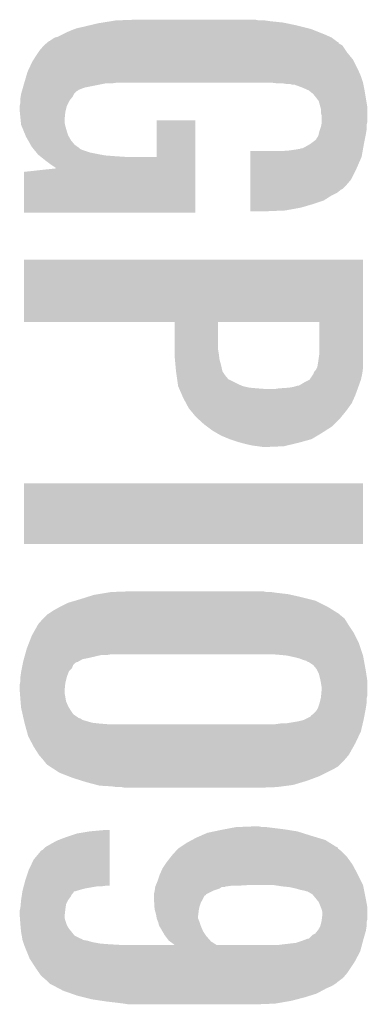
# Model space of a CAD drawing. Extents: x -3.7 to 63.4, y -6.5 to 53.7.
# Tile 17 of 74: x 45.2 to 46.5, y 10.9 to 14.4. Entities that reach past the tile are written whole.
import ezdxf

# ---------------------------------------------------------------- set-up
doc = ezdxf.new("R2010")
doc.units = 0
doc.layers.add('PI_5_CLICK_SHIELD_V100A_GTO', color=11, linetype='CONTINUOUS')

msp = doc.modelspace()

# ---------------------------------------------------------------- linework, layer by layer
at = {"layer": 'PI_5_CLICK_SHIELD_V100A_GTO'}
for points in [[(45.43044, 14.38148), (45.443982, 14.386558), (46.296578, 14.38148), (46.283882, 14.386558)], [(45.443982, 14.386558), (45.450762, 14.3891), (46.283882, 14.386558), (46.273716, 14.3891)], [(45.450762, 14.3891), (45.47362, 14.39418), (46.273716, 14.3891), (46.253398, 14.39418)], [(45.47362, 14.39418), (45.494956, 14.39926), (46.253398, 14.39418), (46.23308, 14.39926)], [(45.494956, 14.39926), (45.52696, 14.40688), (46.23308, 14.39926), (46.196886, 14.40688)], [(45.52696, 14.40688), (45.542834, 14.40942), (46.196886, 14.40688), (46.18482, 14.40942)], [(45.542834, 14.40942), (45.574586, 14.4145), (46.18482, 14.40942), (46.13656, 14.4145)], [(45.574586, 14.4145), (45.590462, 14.41704), (46.13656, 14.4145), (46.11878, 14.41704)], [(45.590462, 14.41704), (45.65904, 14.41958), (46.098462, 14.41704), (46.085762, 14.41958)], [(45.35678, 14.34592), (45.372016, 14.356078), (46.37109, 14.34592), (46.35754, 14.356078)], [(45.372016, 14.356078), (45.372022, 14.356082), (46.35754, 14.356078), (46.357532, 14.356082)], [(45.372022, 14.356082), (45.382182, 14.35862), (46.357532, 14.356082), (46.351822, 14.35862)], [(45.382182, 14.35862), (45.39742, 14.36624), (46.351822, 14.35862), (46.33468, 14.36624)], [(45.39742, 14.36624), (45.41266, 14.37386), (46.33468, 14.36624), (46.31563, 14.37386)], [(45.41266, 14.37386), (45.43044, 14.38148), (46.31563, 14.37386), (46.296578, 14.38148)], [(45.31868, 14.310362), (45.333916, 14.328138), (46.407494, 14.310362), (46.395642, 14.328138)], [(45.333916, 14.328138), (45.33392, 14.328142), (46.395642, 14.328138), (46.395636, 14.328142)], [(45.33392, 14.328142), (45.342808, 14.335758), (46.395636, 14.328142), (46.382946, 14.335758)], [(45.342808, 14.335758), (45.348724, 14.340826), (46.382946, 14.335758), (46.380406, 14.340826)], [(45.348724, 14.340826), (45.34874, 14.34084), (46.380406, 14.340826), (46.377864, 14.34084)], [(45.34874, 14.34084), (45.351706, 14.34338), (46.377864, 14.34084), (46.374478, 14.34338)], [(45.351706, 14.34338), (45.354246, 14.343386), (46.374478, 14.34338), (46.37447, 14.343386)], [(45.354246, 14.343386), (45.35678, 14.34592), (46.37447, 14.343386), (46.37109, 14.34592)], [(45.296664, 14.277338), (45.315292, 14.30528), (46.433742, 14.277338), (46.41088, 14.30528)], [(45.315292, 14.30528), (45.31868, 14.310362), (46.41088, 14.30528), (46.407494, 14.310362)], [(45.279056, 14.24178), (45.293282, 14.272262), (46.45152, 14.24178), (46.43628, 14.272262)], [(45.293282, 14.272262), (45.296664, 14.277338), (46.43628, 14.272262), (46.433742, 14.277338)], [(45.264294, 14.19606), (45.271016, 14.21892), (46.4693, 14.19606), (46.46168, 14.21892)], [(45.271016, 14.21892), (45.2755, 14.23416), (46.46168, 14.21892), (46.454908, 14.23416)], [(45.2755, 14.23416), (45.279056, 14.24178), (46.454908, 14.23416), (46.45152, 14.24178)], [(45.256992, 14.170656), (45.25917, 14.178278), (45.45838, 14.170656), (45.478698, 14.178278)], [(45.25917, 14.178278), (45.2628, 14.19098), (45.478698, 14.178278), (45.542198, 14.19098)], [(45.2628, 14.19098), (45.263546, 14.19352), (45.542198, 14.19098), (45.554898, 14.19352)], [(45.263546, 14.19352), (45.264294, 14.19606), (45.577758, 14.19352), (45.59554, 14.19606)], [(46.141656, 14.196058), (46.141638, 14.19606), (46.4693, 14.196058), (46.4693, 14.19606)], [(46.16196, 14.19352), (46.141656, 14.196058), (46.469808, 14.19352), (46.4693, 14.196058)], [(46.197518, 14.19098), (46.182278, 14.19352), (46.470316, 14.19098), (46.469808, 14.19352)], [(46.217838, 14.188442), (46.210216, 14.19098), (46.470824, 14.188442), (46.470316, 14.19098)], [(46.225456, 14.18844), (46.217838, 14.188442), (46.470824, 14.18844), (46.470824, 14.188442)], [(46.2534, 14.17828), (46.225456, 14.18844), (46.472856, 14.17828), (46.470824, 14.18844)], [(46.270544, 14.17066), (46.2534, 14.17828), (46.47438, 14.17066), (46.472856, 14.17828)], [(45.2501, 14.140182), (45.250946, 14.14526), (45.431456, 14.140182), (45.43552, 14.14526)], [(45.250946, 14.14526), (45.252638, 14.155416), (45.43552, 14.14526), (45.440598, 14.155416)], [(45.252638, 14.155416), (45.25264, 14.155422), (45.440598, 14.155416), (45.440604, 14.155422)], [(45.25264, 14.155422), (45.25554, 14.165578), (45.440604, 14.155422), (45.45076, 14.165578)], [(45.25554, 14.165578), (45.256266, 14.168118), (45.45076, 14.165578), (45.455836, 14.168118)], [(45.256266, 14.168118), (45.256992, 14.170656), (45.455836, 14.168118), (45.45838, 14.170656)], [(46.276258, 14.16812), (46.270544, 14.17066), (46.474804, 14.16812), (46.47438, 14.17066)], [(46.288958, 14.157962), (46.276258, 14.16812), (46.476498, 14.157962), (46.474804, 14.16812)], [(46.29404, 14.15288), (46.288958, 14.157962), (46.477344, 14.15288), (46.476498, 14.157962)], [(46.3042, 14.14018), (46.29404, 14.15288), (46.47946, 14.14018), (46.477344, 14.15288)], [(45.24756, 14.112242), (45.2501, 14.124942), (45.4152, 14.112242), (45.42155, 14.124942)], [(45.24756, 14.112238), (45.24756, 14.112242), (45.415198, 14.112238), (45.4152, 14.112242)], [(45.24756, 14.096998), (45.24756, 14.112238), (45.411388, 14.096998), (45.415198, 14.112238)], [(45.2501, 14.132558), (45.2501, 14.140182), (45.425358, 14.132558), (45.431456, 14.140182)], [(45.2501, 14.124942), (45.2501, 14.132558), (45.42155, 14.124942), (45.425358, 14.132558)], [(46.311818, 14.130024), (46.3042, 14.14018), (46.481154, 14.130024), (46.47946, 14.14018)], [(46.317364, 14.109698), (46.311818, 14.130024), (46.48454, 14.109698), (46.481154, 14.130024)], [(46.31944, 14.102084), (46.317364, 14.109698), (46.48454, 14.102084), (46.48454, 14.109698)], [(45.24807, 14.091918), (45.24756, 14.096998), (45.41012, 14.091918), (45.411388, 14.096998)], [(45.250608, 14.066522), (45.24807, 14.091918), (45.40758, 14.066522), (45.41012, 14.091918)], [(46.31944, 14.089382), (46.31944, 14.102084), (46.48454, 14.089382), (46.48454, 14.102084)], [(46.32198, 14.079222), (46.31944, 14.089382), (46.48454, 14.079222), (46.48454, 14.089382)], [(46.32198, 14.056358), (46.32198, 14.079222), (46.48454, 14.056358), (46.48454, 14.079222)], [(45.25188, 14.053818), (45.250608, 14.066522), (45.40758, 14.053818), (45.40758, 14.066522)], [(45.25264, 14.046202), (45.25188, 14.053818), (45.409104, 14.046202), (45.40758, 14.053818)], [(45.254734, 14.04112), (45.25264, 14.046202), (45.41012, 14.04112), (45.409104, 14.046202)], [(45.262054, 14.02334), (45.254734, 14.04112), (45.4152, 14.02334), (45.41012, 14.04112)], [(45.73524, 13.931922), (45.73526, 14.061418), (45.87239, 13.931922), (45.8724, 14.061418)], [(45.73526, 14.061418), (45.735262, 14.06144), (45.8724, 14.061418), (45.735262, 14.06144)], [(46.316052, 14.028418), (46.31944, 14.038582), (46.482, 14.028418), (46.482, 14.038582)], [(46.31944, 14.038582), (46.320962, 14.046198), (46.482, 14.038582), (46.482, 14.046198)], [(46.320962, 14.046198), (46.32198, 14.051282), (46.482, 14.046198), (46.48327, 14.051282)], [(46.32198, 14.051282), (46.32198, 14.056358), (46.48327, 14.051282), (46.48454, 14.056358)], [(45.26833, 14.008098), (45.262054, 14.02334), (45.42028, 14.008098), (45.4152, 14.02334)], [(45.27042, 14.00302), (45.26833, 14.008098), (45.423184, 14.00302), (45.42028, 14.008098)], [(45.277676, 13.990322), (45.27042, 14.00302), (45.43044, 13.990322), (45.423184, 14.00302)], [(46.304202, 13.997942), (46.30928, 14.00556), (46.476412, 13.997942), (46.477936, 14.00556)], [(46.30928, 14.00556), (46.311818, 14.01318), (46.477936, 14.00556), (46.47946, 14.01318)], [(46.311818, 14.01318), (46.31436, 14.023338), (46.47946, 14.01318), (46.481152, 14.023338)], [(46.31436, 14.023338), (46.316052, 14.028418), (46.481152, 14.023338), (46.482, 14.028418)], [(45.286388, 13.975078), (45.277676, 13.990322), (45.443142, 13.975078), (45.43044, 13.990322)], [(45.290738, 13.967462), (45.286388, 13.975078), (45.453806, 13.967462), (45.443142, 13.975078)], [(45.294898, 13.962378), (45.290738, 13.967462), (45.460922, 13.962378), (45.453806, 13.967462)], [(46.253404, 13.962382), (46.263558, 13.96746), (46.469598, 13.962382), (46.470494, 13.96746)], [(46.263558, 13.96746), (46.276894, 13.97508), (46.470494, 13.96746), (46.47184, 13.97508)], [(46.276894, 13.97508), (46.28134, 13.97762), (46.47184, 13.97508), (46.472348, 13.97762)], [(46.28134, 13.97762), (46.301662, 13.992866), (46.472348, 13.97762), (46.475396, 13.992866)], [(46.301662, 13.992866), (46.304202, 13.997942), (46.475396, 13.992866), (46.476412, 13.997942)], [(45.296976, 13.959838), (45.294898, 13.962378), (45.463464, 13.959838), (45.460922, 13.962378)], [(45.299054, 13.9573), (45.296976, 13.959838), (45.468542, 13.9573), (45.463464, 13.959838)], [(45.307366, 13.94714), (45.299054, 13.9573), (45.499022, 13.94714), (45.468542, 13.9573)], [(45.311522, 13.94206), (45.307366, 13.94714), (45.52442, 13.94206), (45.499022, 13.94714)], [(45.313598, 13.939522), (45.311522, 13.94206), (45.53838, 13.939522), (45.52442, 13.94206)], [(45.316776, 13.93698), (45.313598, 13.939522), (45.55236, 13.93698), (45.53838, 13.939522)], [(45.319952, 13.93444), (45.316776, 13.93698), (45.58538, 13.93444), (45.55236, 13.93698)], [(45.323126, 13.9319), (45.319952, 13.93444), (45.623478, 13.9319), (45.58538, 13.93444)], [(45.339, 13.9192), (45.323126, 13.9319), (45.87239, 13.9192), (45.87239, 13.9319)], [(45.623478, 13.9319), (45.73524, 13.931922), (45.87239, 13.9319), (45.87239, 13.931922)], [(46.067994, 13.89126), (46.067998, 13.931898), (46.44644, 13.89126), (46.464218, 13.931898)], [(46.067998, 13.931898), (46.068002, 13.95222), (46.464218, 13.931898), (46.467804, 13.95222)], [(46.17466, 13.95222), (46.20768, 13.95476), (46.467804, 13.95222), (46.468252, 13.95476)], [(46.20768, 13.95476), (46.22546, 13.9573), (46.468252, 13.95476), (46.4687, 13.9573)], [(46.22546, 13.9573), (46.240702, 13.95984), (46.4687, 13.9573), (46.46915, 13.95984)], [(46.240702, 13.95984), (46.243244, 13.959842), (46.46915, 13.95984), (46.46915, 13.959842)], [(46.243244, 13.959842), (46.248324, 13.96238), (46.46915, 13.959842), (46.469598, 13.96238)], [(46.248324, 13.96238), (46.253404, 13.962382), (46.469598, 13.96238), (46.469598, 13.962382)], [(45.35932, 13.90396), (45.339, 13.9192), (45.872388, 13.90396), (45.87239, 13.9192)], [(45.37456, 13.8938), (45.35932, 13.90396), (45.872388, 13.8938), (45.872388, 13.90396)], [(45.2628, 13.733802), (45.26282, 13.878562), (45.872378, 13.733802), (45.872386, 13.878562)], [(45.26282, 13.878562), (45.378516, 13.891194), (45.872386, 13.878562), (45.872388, 13.891194)], [(45.377094, 13.891266), (45.37456, 13.8938), (45.872388, 13.891266), (45.872388, 13.8938)], [(45.378516, 13.891214), (45.377094, 13.891266), (45.872388, 13.891214), (45.872388, 13.891266)], [(45.378516, 13.891194), (45.378516, 13.891214), (45.872388, 13.891194), (45.872388, 13.891214)], [(46.06799, 13.85062), (46.067994, 13.89126), (46.42612, 13.85062), (46.44644, 13.89126)], [(46.067988, 13.83284), (46.06799, 13.85062), (46.410882, 13.83284), (46.42612, 13.85062)], [(46.067988, 13.817598), (46.067988, 13.83284), (46.395636, 13.817598), (46.410882, 13.83284)], [(46.067982, 13.77696), (46.067984, 13.794738), (46.3296, 13.77696), (46.35754, 13.794738)], [(46.067984, 13.794738), (46.067986, 13.804898), (46.35754, 13.794738), (46.377858, 13.804898)], [(46.067986, 13.81506), (46.067988, 13.817598), (46.39056, 13.81506), (46.395636, 13.817598)], [(46.067986, 13.804898), (46.067986, 13.81506), (46.377858, 13.804898), (46.39056, 13.81506)], [(46.06798, 13.75156), (46.067982, 13.76426), (46.24832, 13.75156), (46.2915, 13.76426)], [(46.067982, 13.76426), (46.067982, 13.77696), (46.2915, 13.76426), (46.3296, 13.77696)], [(45.872378, 13.73378), (45.2628, 13.733802), (45.872378, 13.73378), (45.872378, 13.733802)], [(46.06798, 13.7414), (46.06798, 13.75156), (46.192438, 13.7414), (46.24832, 13.75156)], [(46.06798, 13.738882), (46.06798, 13.7414), (46.132006, 13.738882), (46.192438, 13.7414)], [(46.13148, 13.73886), (46.06798, 13.738882), (46.13148, 13.73886), (46.132006, 13.738882)], [(45.26282, 13.566118), (45.262822, 13.56614), (46.4693, 13.566118), (45.262822, 13.56614)], [(45.26282, 13.345162), (45.26282, 13.566118), (46.4693, 13.345162), (46.4693, 13.566118)], [(45.798718, 13.34516), (45.26282, 13.345162), (46.4693, 13.34516), (46.4693, 13.345162)], [(45.798738, 13.246102), (45.798718, 13.34516), (45.95368, 13.246102), (45.953702, 13.34516)], [(46.31436, 13.345138), (45.953702, 13.34516), (46.4693, 13.345138), (46.4693, 13.34516)], [(46.31436, 13.23594), (46.31436, 13.345138), (46.4693, 13.23594), (46.4693, 13.345138)], [(45.79874, 13.23086), (45.798738, 13.246102), (45.95622, 13.23086), (45.95368, 13.246102)], [(45.79874, 13.225778), (45.79874, 13.23086), (45.956856, 13.225778), (45.95622, 13.23086)], [(46.31073, 13.21054), (46.31436, 13.23594), (46.4693, 13.21054), (46.4693, 13.23594)], [(45.800126, 13.210542), (45.79874, 13.225778), (45.95876, 13.210542), (45.956856, 13.225778)], [(45.801742, 13.19276), (45.800126, 13.210542), (45.96384, 13.19276), (45.95876, 13.210542)], [(46.306738, 13.185138), (46.30928, 13.20038), (46.4693, 13.185138), (46.4693, 13.20038)], [(46.30928, 13.20038), (46.31073, 13.21054), (46.4693, 13.20038), (46.4693, 13.21054)], [(45.80382, 13.169902), (45.801742, 13.19276), (45.968918, 13.169902), (45.96384, 13.19276)], [(45.80382, 13.1699), (45.80382, 13.169902), (45.96892, 13.1699), (45.968918, 13.169902)], [(45.805998, 13.15466), (45.80382, 13.1699), (45.97908, 13.15466), (45.96892, 13.1699)], [(46.278794, 13.13942), (46.294036, 13.162274), (46.461678, 13.13942), (46.466758, 13.162274)], [(46.294036, 13.162282), (46.29404, 13.164816), (46.46676, 13.162282), (46.467076, 13.164816)], [(46.294036, 13.162274), (46.294036, 13.162282), (46.466758, 13.162274), (46.46676, 13.162282)], [(46.29404, 13.164816), (46.296578, 13.169896), (46.467076, 13.164816), (46.46771, 13.169896)], [(46.296578, 13.169896), (46.301658, 13.17498), (46.46771, 13.169896), (46.468346, 13.17498)], [(46.301658, 13.17498), (46.305468, 13.1826), (46.468346, 13.17498), (46.4693, 13.1826)], [(46.305468, 13.1826), (46.306738, 13.185138), (46.4693, 13.1826), (46.4693, 13.185138)], [(45.808174, 13.139428), (45.805998, 13.15466), (45.991774, 13.139428), (45.97908, 13.15466)], [(45.808176, 13.13942), (45.808174, 13.139428), (45.994316, 13.13942), (45.991774, 13.139428)], [(45.810352, 13.12418), (45.808176, 13.13942), (46.0248, 13.12418), (45.994316, 13.13942)], [(46.24578, 13.12164), (46.258482, 13.12926), (46.455212, 13.12164), (46.457982, 13.12926)], [(46.258482, 13.12926), (46.278794, 13.139418), (46.457982, 13.12926), (46.461676, 13.139418)], [(46.278794, 13.139418), (46.278794, 13.13942), (46.461676, 13.139418), (46.461678, 13.13942)], [(45.81144, 13.116564), (45.810352, 13.12418), (46.042574, 13.116564), (46.0248, 13.12418)], [(45.811442, 13.116562), (45.81144, 13.116564), (46.042578, 13.116562), (46.042574, 13.116564)], [(45.813664, 13.11148), (45.811442, 13.116562), (46.06544, 13.11148), (46.042578, 13.116562)], [(45.814776, 13.10894), (45.813664, 13.11148), (46.09338, 13.10894), (46.06544, 13.11148)], [(45.815888, 13.1064), (45.814776, 13.10894), (46.1264, 13.1064), (46.09338, 13.10894)], [(45.825886, 13.083542), (45.815888, 13.1064), (46.44136, 13.083542), (46.44967, 13.1064)], [(46.154338, 13.1064), (46.16958, 13.10894), (46.44967, 13.1064), (46.450594, 13.10894)], [(46.16958, 13.10894), (46.205142, 13.11148), (46.450594, 13.10894), (46.451518, 13.11148)], [(46.205142, 13.11148), (46.22038, 13.11402), (46.451518, 13.11148), (46.452442, 13.11402)], [(46.22038, 13.11402), (46.238156, 13.1191), (46.452442, 13.11402), (46.454288, 13.1191)], [(46.240696, 13.1191), (46.24578, 13.12164), (46.454288, 13.1191), (46.455212, 13.12164)], [(45.82922, 13.075918), (45.825886, 13.083542), (46.437894, 13.075918), (46.44136, 13.083542)], [(45.840058, 13.0556), (45.82922, 13.075918), (46.428658, 13.0556), (46.437894, 13.075918)], [(45.849538, 13.037822), (45.840058, 13.0556), (46.415728, 13.037822), (46.428658, 13.0556)], [(45.858008, 13.02766), (45.849538, 13.037822), (46.40834, 13.02766), (46.415728, 13.037822)], [(45.874938, 13.007342), (45.858008, 13.02766), (46.391716, 13.007342), (46.40834, 13.02766)], [(45.88332, 12.999722), (45.874938, 13.007342), (46.385482, 12.999722), (46.391716, 13.007342)], [(45.90288, 12.98194), (45.88332, 12.999722), (46.367698, 12.98194), (46.385482, 12.999722)], [(45.91304, 12.97432), (45.90288, 12.98194), (46.360078, 12.97432), (46.367698, 12.98194)], [(45.93336, 12.95908), (45.91304, 12.97432), (46.336372, 12.95908), (46.360078, 12.97432)], [(45.946422, 12.95146), (45.93336, 12.95908), (46.32452, 12.95146), (46.336372, 12.95908)], [(45.963838, 12.9413), (45.946422, 12.95146), (46.307588, 12.9413), (46.32452, 12.95146)], [(45.994322, 12.9286), (45.963838, 12.9413), (46.286422, 12.9286), (46.307588, 12.9413)], [(45.994328, 12.928598), (45.994322, 12.9286), (46.28642, 12.928598), (46.286422, 12.9286)], [(46.0248, 12.91844), (45.994328, 12.928598), (46.249844, 12.91844), (46.28642, 12.928598)], [(46.034114, 12.9159), (46.0248, 12.91844), (46.2407, 12.9159), (46.249844, 12.91844)], [(46.05274, 12.91082), (46.034114, 12.9159), (46.219362, 12.91082), (46.2407, 12.9159)], [(46.075602, 12.90574), (46.05274, 12.91082), (46.198026, 12.90574), (46.219362, 12.91082)], [(46.09592, 12.9032), (46.075602, 12.90574), (46.187358, 12.9032), (46.198026, 12.90574)], [(46.1137, 12.90066), (46.09592, 12.9032), (46.1264, 12.90066), (46.187358, 12.9032)], [(45.2628, 12.555242), (45.26282, 12.771098), (46.469278, 12.555242), (46.4693, 12.771098)], [(45.26282, 12.771098), (45.262822, 12.77112), (46.4693, 12.771098), (45.262822, 12.77112)], [(46.469278, 12.55522), (45.2628, 12.555242), (46.469278, 12.55522), (46.469278, 12.555242)], [(45.446186, 12.35456), (45.46346, 12.35964), (46.299122, 12.35456), (46.278802, 12.35964)], [(45.46346, 12.35964), (45.48759, 12.36726), (46.278802, 12.35964), (46.24832, 12.36726)], [(45.48759, 12.36726), (45.51172, 12.37488), (46.24832, 12.36726), (46.21403, 12.37488)], [(45.51172, 12.37488), (45.52696, 12.37742), (46.21403, 12.37488), (46.2026, 12.37742)], [(45.52696, 12.37742), (45.55744, 12.3825), (46.2026, 12.37742), (46.15942, 12.3825)], [(45.55744, 12.3825), (45.572682, 12.38504), (46.15942, 12.3825), (46.14164, 12.38504)], [(45.572682, 12.38504), (45.64126, 12.38758), (46.126402, 12.38504), (46.113702, 12.38758)], [(45.366938, 12.318998), (45.3898, 12.3317), (46.365162, 12.318998), (46.344838, 12.3317)], [(45.3898, 12.3317), (45.420282, 12.346942), (46.344838, 12.3317), (46.314358, 12.346942)], [(45.420282, 12.346942), (45.446186, 12.35456), (46.314358, 12.346942), (46.299122, 12.35456)], [(45.3136, 12.27074), (45.331374, 12.291056), (46.41596, 12.27074), (46.40326, 12.291056)], [(45.331374, 12.291056), (45.331378, 12.29106), (46.40326, 12.291056), (46.403256, 12.29106)], [(45.331378, 12.29106), (45.341538, 12.301218), (46.403256, 12.29106), (46.390562, 12.301218)], [(45.341538, 12.301218), (45.346618, 12.306298), (46.390562, 12.301218), (46.385482, 12.306298)], [(45.346618, 12.306298), (45.346624, 12.306302), (46.385482, 12.306298), (46.385476, 12.306302)], [(45.346624, 12.306302), (45.351702, 12.308842), (46.385476, 12.306302), (46.381412, 12.308842)], [(45.351702, 12.308842), (45.366938, 12.318998), (46.381412, 12.308842), (46.365162, 12.318998)], [(45.296452, 12.240258), (45.3136, 12.27074), (46.43628, 12.240258), (46.41596, 12.27074)], [(45.28086, 12.204698), (45.29074, 12.230102), (46.45406, 12.204698), (46.441358, 12.230102)], [(45.29074, 12.230102), (45.296452, 12.240258), (46.441358, 12.230102), (46.43628, 12.240258)], [(45.267314, 12.16406), (45.27296, 12.18438), (46.467608, 12.16406), (46.460834, 12.18438)], [(45.27296, 12.18438), (45.28086, 12.204698), (46.460834, 12.18438), (46.45406, 12.204698)], [(45.26026, 12.13866), (45.262376, 12.146282), (45.457744, 12.13866), (45.471084, 12.146282)], [(45.262376, 12.146282), (45.263786, 12.15136), (45.471084, 12.146282), (45.49648, 12.15136)], [(45.263786, 12.15136), (45.26661, 12.16152), (45.49648, 12.15136), (45.539662, 12.16152)], [(45.26661, 12.16152), (45.267314, 12.16406), (45.559982, 12.16152), (45.575222, 12.16406)], [(46.17466, 12.16152), (46.14418, 12.16406), (46.468454, 12.16152), (46.467608, 12.16406)], [(46.20006, 12.15898), (46.17466, 12.16152), (46.4693, 12.15898), (46.468454, 12.16152)], [(46.22292, 12.1539), (46.20006, 12.15898), (46.470224, 12.1539), (46.4693, 12.15898)], [(46.243242, 12.148818), (46.22292, 12.1539), (46.471148, 12.148818), (46.470224, 12.1539)], [(46.255942, 12.14374), (46.243242, 12.148818), (46.472072, 12.14374), (46.471148, 12.148818)], [(45.253148, 12.1031), (45.25518, 12.113264), (45.422824, 12.1031), (45.43298, 12.113264)], [(45.25518, 12.113264), (45.25772, 12.12596), (45.43298, 12.113264), (45.438064, 12.12596)], [(45.25772, 12.12596), (45.259244, 12.133582), (45.438064, 12.12596), (45.445684, 12.133582)], [(45.259244, 12.133582), (45.259752, 12.13612), (45.445684, 12.133582), (45.450764, 12.13612)], [(45.259752, 12.136122), (45.26026, 12.13866), (45.453304, 12.136122), (45.457744, 12.13866)], [(45.259752, 12.13612), (45.259752, 12.136122), (45.450764, 12.13612), (45.453304, 12.136122)], [(46.266104, 12.141198), (46.255942, 12.14374), (46.472534, 12.141198), (46.472072, 12.14374)], [(46.273724, 12.13612), (46.266104, 12.141198), (46.473458, 12.13612), (46.472534, 12.141198)], [(46.276266, 12.136116), (46.273724, 12.13612), (46.473458, 12.136116), (46.473458, 12.13612)], [(46.291502, 12.125956), (46.276266, 12.136116), (46.475306, 12.125956), (46.473458, 12.136116)], [(46.304202, 12.110716), (46.291502, 12.125956), (46.478076, 12.110716), (46.475306, 12.125956)], [(46.308012, 12.1031), (46.304202, 12.110716), (46.47946, 12.1031), (46.478076, 12.110716)], [(45.2501, 12.082782), (45.25264, 12.100558), (45.415202, 12.082782), (45.42187, 12.100558)], [(45.2501, 12.08278), (45.2501, 12.082782), (45.4152, 12.08278), (45.415202, 12.082782)], [(45.2501, 12.067542), (45.2501, 12.08278), (45.41139, 12.067542), (45.4152, 12.08278)], [(45.25264, 12.100558), (45.253148, 12.1031), (45.42187, 12.100558), (45.422824, 12.1031)], [(46.311822, 12.095478), (46.308012, 12.1031), (46.480634, 12.095478), (46.47946, 12.1031)], [(46.3169, 12.07516), (46.311822, 12.095478), (46.48376, 12.07516), (46.480634, 12.095478)], [(45.24756, 12.054842), (45.249082, 12.06246), (45.409358, 12.054842), (45.41012, 12.06246)], [(45.24756, 12.03706), (45.24756, 12.054842), (45.40758, 12.03706), (45.409358, 12.054842)], [(45.249082, 12.06246), (45.2501, 12.067542), (45.41012, 12.06246), (45.41139, 12.067542)], [(46.317918, 12.070078), (46.3169, 12.07516), (46.48454, 12.070078), (46.48376, 12.07516)], [(46.31944, 12.06246), (46.317918, 12.070078), (46.48454, 12.06246), (46.48454, 12.070078)], [(46.32198, 12.047218), (46.31944, 12.06246), (46.48454, 12.047218), (46.48454, 12.06246)], [(46.32198, 12.03706), (46.32198, 12.047218), (46.48454, 12.03706), (46.48454, 12.047218)], [(45.24756, 12.037058), (45.24756, 12.03706), (45.40758, 12.037058), (45.40758, 12.03706)], [(45.248538, 12.024362), (45.24756, 12.037058), (45.40758, 12.024362), (45.40758, 12.037058)], [(45.249514, 12.01166), (45.248538, 12.024362), (45.41012, 12.01166), (45.40758, 12.024362)], [(45.2501, 12.00404), (45.249514, 12.01166), (45.411392, 12.00404), (45.41012, 12.01166)], [(46.314994, 11.99134), (46.318804, 12.006578), (46.482, 11.99134), (46.482, 12.006578)], [(46.318804, 12.006578), (46.31944, 12.00912), (46.482, 12.006578), (46.482634, 12.00912)], [(46.31944, 12.00912), (46.320132, 12.016738), (46.482634, 12.00912), (46.48454, 12.016738)], [(46.320132, 12.016738), (46.32198, 12.03706), (46.48454, 12.016738), (46.48454, 12.03706)], [(45.250736, 11.996422), (45.2501, 12.00404), (45.41266, 11.996422), (45.411392, 12.00404)], [(45.252218, 11.978642), (45.250736, 11.996422), (45.42028, 11.978642), (45.41266, 11.996422)], [(45.25264, 11.973562), (45.252218, 11.978642), (45.423328, 11.973562), (45.42028, 11.978642)], [(45.254374, 11.965938), (45.25264, 11.973562), (45.4279, 11.965938), (45.423328, 11.973562)], [(46.301658, 11.960858), (46.30928, 11.973558), (46.477078, 11.960858), (46.479458, 11.973558)], [(46.30928, 11.97356), (46.31436, 11.988802), (46.47946, 11.97356), (46.481636, 11.988802)], [(46.30928, 11.973558), (46.30928, 11.97356), (46.479458, 11.973558), (46.47946, 11.97356)], [(46.31436, 11.988802), (46.314994, 11.99134), (46.481636, 11.988802), (46.482, 11.99134)], [(45.257836, 11.950702), (45.254374, 11.965938), (45.438058, 11.950702), (45.4279, 11.965938)], [(45.260146, 11.94054), (45.257836, 11.950702), (45.4533, 11.94054), (45.438058, 11.950702)], [(45.260722, 11.938004), (45.260146, 11.94054), (45.455838, 11.938004), (45.4533, 11.94054)], [(45.2613, 11.93546), (45.260722, 11.938004), (45.46346, 11.93546), (45.455838, 11.938004)], [(45.262454, 11.930382), (45.2613, 11.93546), (45.471076, 11.930382), (45.46346, 11.93546)], [(46.26356, 11.93292), (46.278796, 11.940538), (46.47184, 11.93292), (46.473268, 11.940538)], [(46.278796, 11.940538), (46.281326, 11.94054), (46.473268, 11.940538), (46.473268, 11.94054)], [(46.281326, 11.94054), (46.283878, 11.945614), (46.473268, 11.94054), (46.47422, 11.945614)], [(46.283878, 11.945614), (46.2915, 11.9507), (46.47422, 11.945614), (46.475172, 11.9507)], [(46.2915, 11.9507), (46.301658, 11.960858), (46.475172, 11.9507), (46.477078, 11.960858)], [(45.264764, 11.92022), (45.262454, 11.930382), (45.506638, 11.92022), (45.471076, 11.930382)], [(45.26534, 11.91768), (45.264764, 11.92022), (45.5295, 11.91768), (45.506638, 11.92022)], [(45.26534, 11.917678), (45.26534, 11.91768), (45.529524, 11.917678), (45.5295, 11.91768)], [(45.266046, 11.91514), (45.26534, 11.917678), (45.55998, 11.91514), (45.529524, 11.917678)], [(45.273102, 11.889738), (45.266046, 11.91514), (46.46168, 11.889738), (46.467656, 11.91514)], [(46.156878, 11.91514), (46.17466, 11.91768), (46.467656, 11.91514), (46.468254, 11.91768)], [(46.192438, 11.91768), (46.23816, 11.9253), (46.468254, 11.91768), (46.470046, 11.9253)], [(46.23816, 11.9253), (46.258478, 11.930378), (46.470046, 11.9253), (46.47124, 11.930378)], [(46.258478, 11.930378), (46.26356, 11.93292), (46.47124, 11.930378), (46.47184, 11.93292)], [(45.278038, 11.871962), (45.273102, 11.889738), (46.453314, 11.871962), (46.46168, 11.889738)], [(45.291588, 11.846562), (45.278038, 11.871962), (46.44136, 11.846562), (46.453314, 11.871962)], [(45.298362, 11.83386), (45.291588, 11.846562), (46.434214, 11.83386), (46.44136, 11.846562)], [(45.31614, 11.805922), (45.298362, 11.83386), (46.4185, 11.805922), (46.434214, 11.83386)], [(45.316142, 11.80592), (45.31614, 11.805922), (46.4185, 11.80592), (46.4185, 11.805922)], [(45.33138, 11.78814), (45.316142, 11.80592), (46.403262, 11.78814), (46.4185, 11.80592)], [(45.341538, 11.775442), (45.33138, 11.78814), (46.390562, 11.775442), (46.403262, 11.78814)], [(45.346618, 11.770362), (45.341538, 11.775442), (46.385482, 11.770362), (46.390562, 11.775442)], [(45.354476, 11.765278), (45.346618, 11.770362), (46.380398, 11.765278), (46.385482, 11.770362)], [(45.36625, 11.75766), (45.354476, 11.765278), (46.3677, 11.75766), (46.380398, 11.765278)], [(45.3898, 11.742422), (45.36625, 11.75766), (46.337224, 11.742422), (46.3677, 11.75766)], [(45.422456, 11.72972), (45.3898, 11.742422), (46.31182, 11.72972), (46.337224, 11.742422)], [(45.43552, 11.724638), (45.422456, 11.72972), (46.298268, 11.724638), (46.31182, 11.72972)], [(45.467692, 11.71448), (45.43552, 11.724638), (46.271182, 11.71448), (46.298268, 11.724638)], [(45.48378, 11.7094), (45.467692, 11.71448), (46.254246, 11.7094), (46.271182, 11.71448)], [(45.522388, 11.69924), (45.48378, 11.7094), (46.220378, 11.69924), (46.254246, 11.7094)], [(45.532038, 11.6967), (45.522388, 11.69924), (46.200904, 11.6967), (46.220378, 11.69924)], [(45.57522, 11.69416), (45.532038, 11.6967), (46.181432, 11.69416), (46.200904, 11.6967)], [(45.593, 11.69162), (45.57522, 11.69416), (46.16196, 11.69162), (46.181432, 11.69416)], [(45.623478, 11.68908), (45.610778, 11.69162), (46.09338, 11.68908), (46.16196, 11.69162)], [(46.017182, 11.54938), (46.08068, 11.55192), (46.111162, 11.54938), (46.098462, 11.55192)], [(45.412658, 11.51382), (45.45076, 11.52652), (45.567596, 11.51382), (45.567598, 11.52652)], [(45.45076, 11.52652), (45.496478, 11.53414), (45.567598, 11.52652), (45.567598, 11.53414)], [(45.496478, 11.53414), (45.552116, 11.539198), (45.567598, 11.53414), (45.5676, 11.539198)], [(45.552116, 11.539198), (45.552358, 11.53922), (45.5676, 11.539198), (45.552358, 11.53922)], [(45.874938, 11.51128), (45.892356, 11.5189), (46.309278, 11.51128), (46.28388, 11.5189)], [(45.892356, 11.5189), (45.915582, 11.52906), (46.28388, 11.5189), (46.251708, 11.52906)], [(45.915582, 11.52906), (45.93971, 11.53414), (46.251708, 11.52906), (46.235622, 11.53414)], [(45.93971, 11.53414), (45.96384, 11.53922), (46.235622, 11.53414), (46.203448, 11.53922)], [(45.96384, 11.53922), (45.977174, 11.54176), (46.203448, 11.53922), (46.18736, 11.54176)], [(45.977174, 11.54176), (46.017182, 11.54938), (46.18736, 11.54176), (46.1264, 11.54938)], [(45.339002, 11.478262), (45.35678, 11.48842), (45.567592, 11.478262), (45.567594, 11.48842)], [(45.35678, 11.48842), (45.37964, 11.50112), (45.567594, 11.48842), (45.567594, 11.50112)], [(45.37964, 11.50112), (45.412658, 11.51382), (45.567594, 11.50112), (45.567596, 11.51382)], [(45.81906, 11.47826), (45.841918, 11.493498), (46.375324, 11.47826), (46.350942, 11.493498)], [(45.841918, 11.493498), (45.860784, 11.503658), (46.350942, 11.493498), (46.334682, 11.503658)], [(45.860784, 11.503658), (45.874938, 11.51128), (46.334682, 11.503658), (46.309278, 11.51128)], [(45.29836, 11.435078), (45.323764, 11.465562), (45.567588, 11.435078), (45.56759, 11.465562)], [(45.323764, 11.465562), (45.32884, 11.468102), (45.56759, 11.465562), (45.567592, 11.468102)], [(45.32884, 11.468102), (45.339002, 11.478262), (45.567592, 11.468102), (45.567592, 11.478262)], [(45.786602, 11.445238), (45.78858, 11.44778), (46.41088, 11.445238), (46.40834, 11.44778)], [(45.78858, 11.44778), (45.802296, 11.46302), (46.40834, 11.44778), (46.3931, 11.46302)], [(45.802296, 11.46302), (45.81144, 11.473178), (46.3931, 11.46302), (46.380404, 11.473178)], [(45.81144, 11.473178), (45.811442, 11.47318), (46.380404, 11.473178), (46.380404, 11.47318)], [(45.811442, 11.47318), (45.81904, 11.478246), (46.380404, 11.47318), (46.377866, 11.478246)], [(45.81904, 11.478246), (45.81906, 11.47826), (46.377866, 11.478246), (46.375324, 11.47826)], [(45.28058, 11.39952), (45.29836, 11.435078), (45.567584, 11.39952), (45.567588, 11.435078)], [(45.755562, 11.402062), (45.76572, 11.4173), (46.439408, 11.402062), (46.431202, 11.4173)], [(45.76572, 11.4173), (45.7708, 11.42492), (46.431202, 11.4173), (46.42566, 11.42492)], [(45.7708, 11.42492), (45.786602, 11.445238), (46.42566, 11.42492), (46.41088, 11.445238)], [(45.26788, 11.36142), (45.28058, 11.39952), (45.56758, 11.36142), (45.567584, 11.39952)], [(45.73778, 11.35634), (45.7454, 11.379198), (46.46295, 11.35634), (46.451522, 11.379198)], [(45.7454, 11.379198), (45.747658, 11.38428), (46.451522, 11.379198), (46.44898, 11.38428)], [(45.747658, 11.38428), (45.755562, 11.402062), (46.44898, 11.38428), (46.439408, 11.402062)], [(45.261782, 11.33856), (45.26246, 11.3411), (45.537118, 11.33856), (45.5549, 11.3411)], [(45.26246, 11.3411), (45.26788, 11.36142), (45.567578, 11.3411), (45.56758, 11.36142)], [(45.730162, 11.338562), (45.731248, 11.3411), (45.984174, 11.338562), (46.001942, 11.3411)], [(45.731248, 11.3411), (45.732336, 11.34364), (46.0248, 11.3411), (46.065438, 11.34364)], [(45.732336, 11.34364), (45.73778, 11.35634), (46.4693, 11.34364), (46.46295, 11.35634)], [(46.149276, 11.343638), (46.149262, 11.34364), (46.4693, 11.343638), (46.4693, 11.34364)], [(46.182278, 11.33856), (46.149276, 11.343638), (46.470316, 11.33856), (46.4693, 11.343638)], [(45.254202, 11.30046), (45.255764, 11.310616), (45.427898, 11.30046), (45.432978, 11.310616)], [(45.255764, 11.310616), (45.256546, 11.3157), (45.432978, 11.310616), (45.438058, 11.3157)], [(45.256546, 11.3157), (45.257326, 11.320766), (45.438058, 11.3157), (45.440594, 11.320766)], [(45.257326, 11.320766), (45.257328, 11.32078), (45.440594, 11.320766), (45.443138, 11.32078)], [(45.257328, 11.32078), (45.25772, 11.323322), (45.443138, 11.32078), (45.452034, 11.323322)], [(45.25772, 11.323322), (45.25975, 11.33094), (45.452034, 11.323322), (45.478698, 11.33094)], [(45.25975, 11.33094), (45.261782, 11.33856), (45.478698, 11.33094), (45.521878, 11.33856)], [(45.72508, 11.310626), (45.72762, 11.320782), (45.910514, 11.310626), (45.930826, 11.320782)], [(45.72508, 11.310622), (45.72508, 11.310626), (45.910512, 11.310622), (45.910514, 11.310626)], [(45.72508, 11.308094), (45.72508, 11.310622), (45.9105, 11.308094), (45.910512, 11.310622)], [(45.72508, 11.305542), (45.72508, 11.308094), (45.905426, 11.305542), (45.9105, 11.308094)], [(45.72508, 11.297918), (45.72508, 11.305542), (45.90161, 11.297918), (45.905426, 11.305542)], [(45.72762, 11.320782), (45.727982, 11.32332), (45.930826, 11.320782), (45.935902, 11.32332)], [(45.727982, 11.32332), (45.729072, 11.330942), (45.935902, 11.32332), (45.958764, 11.330942)], [(45.729072, 11.330942), (45.729798, 11.33602), (45.958764, 11.330942), (45.966384, 11.33602)], [(45.729798, 11.336022), (45.73016, 11.33856), (45.976544, 11.336022), (45.981624, 11.33856)], [(45.729798, 11.33602), (45.729798, 11.336022), (45.966384, 11.33602), (45.976544, 11.336022)], [(45.73016, 11.33856), (45.730162, 11.338562), (45.98416, 11.33856), (45.984174, 11.338562)], [(46.20768, 11.33602), (46.182278, 11.33856), (46.470824, 11.33602), (46.470316, 11.33856)], [(46.23054, 11.33094), (46.20768, 11.33602), (46.47184, 11.33094), (46.470824, 11.33602)], [(46.248318, 11.32586), (46.23054, 11.33094), (46.472856, 11.32586), (46.47184, 11.33094)], [(46.26102, 11.323318), (46.248318, 11.32586), (46.473366, 11.323318), (46.472856, 11.32586)], [(46.268644, 11.32078), (46.26102, 11.323318), (46.473872, 11.32078), (46.473366, 11.323318)], [(46.271184, 11.320778), (46.268644, 11.32078), (46.473874, 11.320778), (46.473872, 11.32078)], [(46.28896, 11.310616), (46.271184, 11.320778), (46.475906, 11.310616), (46.473874, 11.320778)], [(46.30166, 11.29538), (46.28896, 11.310616), (46.478952, 11.29538), (46.475906, 11.310616)], [(45.2501, 11.262362), (45.251254, 11.275056), (45.410846, 11.262362), (45.41266, 11.275056)], [(45.251254, 11.275056), (45.252638, 11.290298), (45.41266, 11.275056), (45.42028, 11.290298)], [(45.252638, 11.290298), (45.25264, 11.2903), (45.42028, 11.290298), (45.42028, 11.2903)], [(45.25264, 11.2903), (45.254202, 11.30046), (45.42028, 11.2903), (45.427898, 11.30046)], [(45.725558, 11.290302), (45.72508, 11.297918), (45.8978, 11.290302), (45.90161, 11.297918)], [(45.726034, 11.282684), (45.725558, 11.290302), (45.892722, 11.282684), (45.8978, 11.290302)], [(45.726986, 11.26744), (45.726034, 11.282684), (45.887642, 11.26744), (45.892722, 11.282684)], [(46.303692, 11.29284), (46.30166, 11.29538), (46.47946, 11.29284), (46.478952, 11.29538)], [(46.31182, 11.282678), (46.303692, 11.29284), (46.481308, 11.282678), (46.47946, 11.29284)], [(46.318932, 11.264898), (46.31182, 11.282678), (46.48454, 11.264898), (46.481308, 11.282678)], [(45.24756, 11.252202), (45.248828, 11.25728), (45.409554, 11.252202), (45.41012, 11.25728)], [(45.24756, 11.236958), (45.24756, 11.252202), (45.407862, 11.236958), (45.409554, 11.252202)], [(45.247756, 11.234418), (45.24756, 11.236958), (45.40758, 11.234418), (45.407862, 11.236958)], [(45.248828, 11.25728), (45.2501, 11.262362), (45.41012, 11.25728), (45.410846, 11.262362)], [(45.72762, 11.257282), (45.726986, 11.26744), (45.885608, 11.257282), (45.887642, 11.26744)], [(45.728348, 11.254738), (45.72762, 11.257282), (45.8851, 11.254738), (45.885608, 11.257282)], [(45.7327, 11.239502), (45.728348, 11.254738), (45.883194, 11.239502), (45.8851, 11.254738)], [(45.733548, 11.23442), (45.7327, 11.239502), (45.88256, 11.23442), (45.883194, 11.239502)], [(46.32198, 11.257278), (46.318932, 11.264898), (46.48454, 11.257278), (46.48454, 11.264898)], [(46.32452, 11.247118), (46.32198, 11.257278), (46.48454, 11.247118), (46.48454, 11.257278)], [(46.322614, 11.221718), (46.32452, 11.23696), (46.48454, 11.221718), (46.48454, 11.23696)], [(46.32452, 11.23696), (46.32452, 11.247118), (46.48454, 11.23696), (46.48454, 11.247118)], [(45.248342, 11.226798), (45.247756, 11.234418), (45.40758, 11.226798), (45.40758, 11.234418)], [(45.249124, 11.216642), (45.248342, 11.226798), (45.41012, 11.216642), (45.40758, 11.226798)], [(45.2501, 11.20394), (45.249124, 11.216642), (45.414354, 11.20394), (45.41012, 11.216642)], [(45.250332, 11.201398), (45.2501, 11.20394), (45.4152, 11.201398), (45.414354, 11.20394)], [(45.251486, 11.1887), (45.250332, 11.201398), (45.42282, 11.1887), (45.4152, 11.201398)], [(45.73524, 11.224264), (45.733548, 11.23442), (45.88256, 11.224264), (45.88256, 11.23442)], [(45.73524, 11.224262), (45.73524, 11.224264), (45.882562, 11.224262), (45.88256, 11.224264)], [(45.740318, 11.211562), (45.73524, 11.224262), (45.88764, 11.211562), (45.882562, 11.224262)], [(45.74032, 11.21156), (45.740318, 11.211562), (45.88764, 11.21156), (45.88764, 11.211562)], [(45.742858, 11.201402), (45.74032, 11.21156), (45.891026, 11.201402), (45.88764, 11.21156)], [(45.7454, 11.19632), (45.742858, 11.201402), (45.89272, 11.19632), (45.891026, 11.201402)], [(46.3169, 11.196318), (46.320708, 11.211558), (46.482, 11.196318), (46.482, 11.211558)], [(46.320708, 11.211558), (46.32198, 11.21664), (46.482, 11.211558), (46.48327, 11.21664)], [(46.32198, 11.21664), (46.322614, 11.221718), (46.48327, 11.21664), (46.48454, 11.221718)], [(45.25264, 11.175998), (45.251486, 11.1887), (45.432984, 11.175998), (45.42282, 11.1887)], [(45.25495, 11.163298), (45.25264, 11.175998), (45.443144, 11.163298), (45.432984, 11.175998)], [(45.755772, 11.17854), (45.7454, 11.19632), (45.90034, 11.17854), (45.89272, 11.19632)], [(45.763178, 11.165842), (45.755772, 11.17854), (45.908806, 11.165842), (45.90034, 11.17854)], [(45.765086, 11.1633), (45.763178, 11.165842), (45.9105, 11.1633), (45.908806, 11.165842)], [(46.276254, 11.15314), (46.28896, 11.165838), (46.471476, 11.15314), (46.475104, 11.165838)], [(46.28896, 11.165838), (46.299116, 11.170918), (46.475104, 11.165838), (46.476556, 11.170918)], [(46.299116, 11.170918), (46.307244, 11.181078), (46.476556, 11.170918), (46.47946, 11.181078)], [(46.307244, 11.181078), (46.30928, 11.18362), (46.47946, 11.181078), (46.479882, 11.18362)], [(46.30928, 11.18362), (46.3169, 11.196318), (46.479882, 11.18362), (46.482, 11.196318)], [(45.256798, 11.15314), (45.25495, 11.163298), (45.463464, 11.15314), (45.443144, 11.163298)], [(45.256798, 11.153136), (45.256798, 11.15314), (45.466006, 11.153136), (45.463464, 11.15314)], [(45.25772, 11.14806), (45.256798, 11.153136), (45.473622, 11.14806), (45.466006, 11.153136)], [(45.258568, 11.14552), (45.25772, 11.14806), (45.488862, 11.14552), (45.473622, 11.14806)], [(45.26026, 11.14044), (45.258568, 11.14552), (45.506638, 11.14044), (45.488862, 11.14552)], [(45.261954, 11.13536), (45.26026, 11.14044), (45.53458, 11.13536), (45.506638, 11.14044)], [(45.2628, 11.13282), (45.261954, 11.13536), (45.5676, 11.13282), (45.53458, 11.13536)], [(45.263648, 11.13028), (45.2628, 11.13282), (45.610778, 11.13028), (45.5676, 11.13282)], [(45.778418, 11.145522), (45.765086, 11.1633), (45.926056, 11.145522), (45.9105, 11.1633)], [(45.781974, 11.142982), (45.778418, 11.145522), (45.928278, 11.142982), (45.926056, 11.145522)], [(45.7962, 11.13282), (45.781974, 11.142982), (45.94454, 11.13282), (45.928278, 11.142982)], [(45.798704, 11.130318), (45.7962, 11.13282), (45.948542, 11.130318), (45.94454, 11.13282)], [(46.167038, 11.13028), (46.18736, 11.13282), (46.465236, 11.13028), (46.465912, 11.13282)], [(46.18736, 11.13282), (46.230538, 11.1379), (46.465912, 11.13282), (46.467268, 11.1379)], [(46.230538, 11.1379), (46.2534, 11.14552), (46.467268, 11.1379), (46.4693, 11.14552)], [(46.2534, 11.14552), (46.273716, 11.153138), (46.4693, 11.14552), (46.471476, 11.153138)], [(46.273716, 11.153138), (46.276254, 11.15314), (46.471476, 11.153138), (46.471476, 11.15314)], [(45.26534, 11.125198), (45.263648, 11.13028), (46.46388, 11.125198), (46.465236, 11.13028)], [(45.272662, 11.107418), (45.26534, 11.125198), (46.45914, 11.107418), (46.46388, 11.125198)], [(45.28312, 11.08202), (45.272662, 11.107418), (46.445592, 11.08202), (46.45914, 11.107418)], [(45.610778, 11.13028), (45.630558, 11.130284), (46.167038, 11.13028), (45.948596, 11.130284)], [(45.630558, 11.130284), (45.798704, 11.130318), (45.948596, 11.130284), (45.948542, 11.130318)], [(45.291286, 11.06932), (45.28312, 11.08202), (46.43882, 11.06932), (46.445592, 11.08202)], [(45.30598, 11.04646), (45.291286, 11.06932), (46.42358, 11.04646), (46.43882, 11.06932)], [(45.31665, 11.031218), (45.30598, 11.04646), (46.41342, 11.031218), (46.42358, 11.04646)], [(45.323758, 11.021062), (45.31665, 11.031218), (46.404712, 11.021062), (46.41342, 11.031218)], [(45.332654, 11.013438), (45.323758, 11.021062), (46.398178, 11.013438), (46.404712, 11.021062)], [(45.34154, 11.00582), (45.332654, 11.013438), (46.38802, 11.00582), (46.398178, 11.013438)], [(45.349164, 10.998198), (45.34154, 11.00582), (46.37786, 10.998198), (46.38802, 11.00582)], [(45.351702, 10.99566), (45.349164, 10.998198), (46.37532, 10.99566), (46.37786, 10.998198)], [(45.35424, 10.993122), (45.351702, 10.99566), (46.371512, 10.993122), (46.37532, 10.99566)], [(45.35932, 10.99058), (45.35424, 10.993122), (46.3677, 10.99058), (46.371512, 10.993122)], [(45.368916, 10.9855), (45.35932, 10.99058), (46.36008, 10.9855), (46.3677, 10.99058)], [(45.388106, 10.97534), (45.368916, 10.9855), (46.33722, 10.97534), (46.36008, 10.9855)], [(45.402498, 10.96772), (45.388106, 10.97534), (46.323068, 10.96772), (46.33722, 10.97534)], [(45.431536, 10.957558), (45.402498, 10.96772), (46.304198, 10.957558), (46.323068, 10.96772)], [(45.453302, 10.94994), (45.431536, 10.957558), (46.279816, 10.94994), (46.304198, 10.957558)], [(45.473622, 10.94486), (45.453302, 10.94994), (46.26356, 10.94486), (46.279816, 10.94994)], [(45.504102, 10.93724), (45.473622, 10.94486), (46.234604, 10.93724), (46.26356, 10.94486)], [(45.537968, 10.93216), (45.504102, 10.93724), (46.215302, 10.93216), (46.234604, 10.93724)], [(45.5549, 10.92962), (45.537968, 10.93216), (46.200696, 10.92962), (46.215302, 10.93216)], [(45.59808, 10.92454), (45.5549, 10.92962), (46.171484, 10.92454), (46.200696, 10.92962)], [(45.6184, 10.922), (45.59808, 10.92454), (46.156878, 10.922), (46.171484, 10.92454)], [(45.633638, 10.91946), (45.6184, 10.922), (46.09338, 10.91946), (46.156878, 10.922)]]:
    msp.add_solid(points, dxfattribs=at)

doc.saveas('drawing.dxf')
